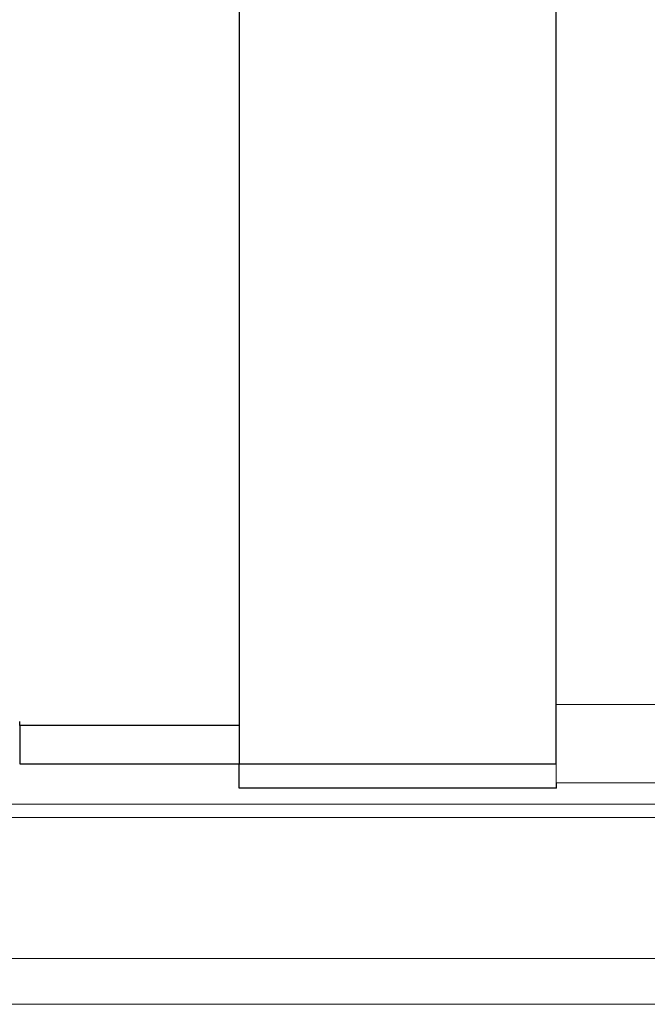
# Model space of a CAD drawing. Header units: millimetres. Extents: x 303 to 565, y 61 to 171.
# Tile 4 of 52: x 457 to 473, y 79 to 105. Entities that reach past the tile are written whole.
import ezdxf

# ---------------------------------------------------------------- set-up
doc = ezdxf.new("R2010")
doc.units = ezdxf.units.MM
doc.layers.add('2', color=7, linetype='Continuous')
doc.layers.add('OUT', color=3, linetype='Continuous')

msp = doc.modelspace()

# ---------------------------------------------------------------- linework, layer by layer
at = {"layer": '2', "color": 0, "linetype": 'Continuous'}
for p, q in [((471.028, 85.618), (471.028, 111.618)), ((462.728, 110.618), (462.728, 85.618)), ((456.978, 86.618), (456.978, 86.722)), ((462.728, 86.618), (456.978, 86.618)), ((456.978, 86.618), (456.978, 85.618)), ((456.978, 85.618), (462.728, 85.618)), ((462.728, 85.618), (471.028, 85.618)), ((462.728, 85.118), (462.728, 85.618)), ((462.728, 84.983), (462.728, 85.118)), ((462.728, 84.983), (462.728, 85.118)), ((471.028, 85.118), (471.028, 84.983)), ((471.029, 84.983), (462.728, 84.983)), ((471.029, 84.983), (462.728, 84.983))]:
    msp.add_line(p, q, dxfattribs=at)
at = {"layer": 'OUT', "color": 0, "linetype": 'Continuous', "lineweight": 15}
for p, q in [((471.028, 87.168), (471.028, 118.318)), ((471.028, 85.118), (471.028, 87.168)), ((530.028, 87.168), (471.028, 87.168)), ((530.028, 85.118), (471.028, 85.118)), ((565.028, 84.564), (446.086, 84.564)), ((565.028, 84.211), (446.031, 84.211)), ((565.028, 80.518), (444.909, 80.518)), ((565.028, 79.318), (399.028, 79.318))]:
    msp.add_line(p, q, dxfattribs=at)

doc.saveas('drawing.dxf')
